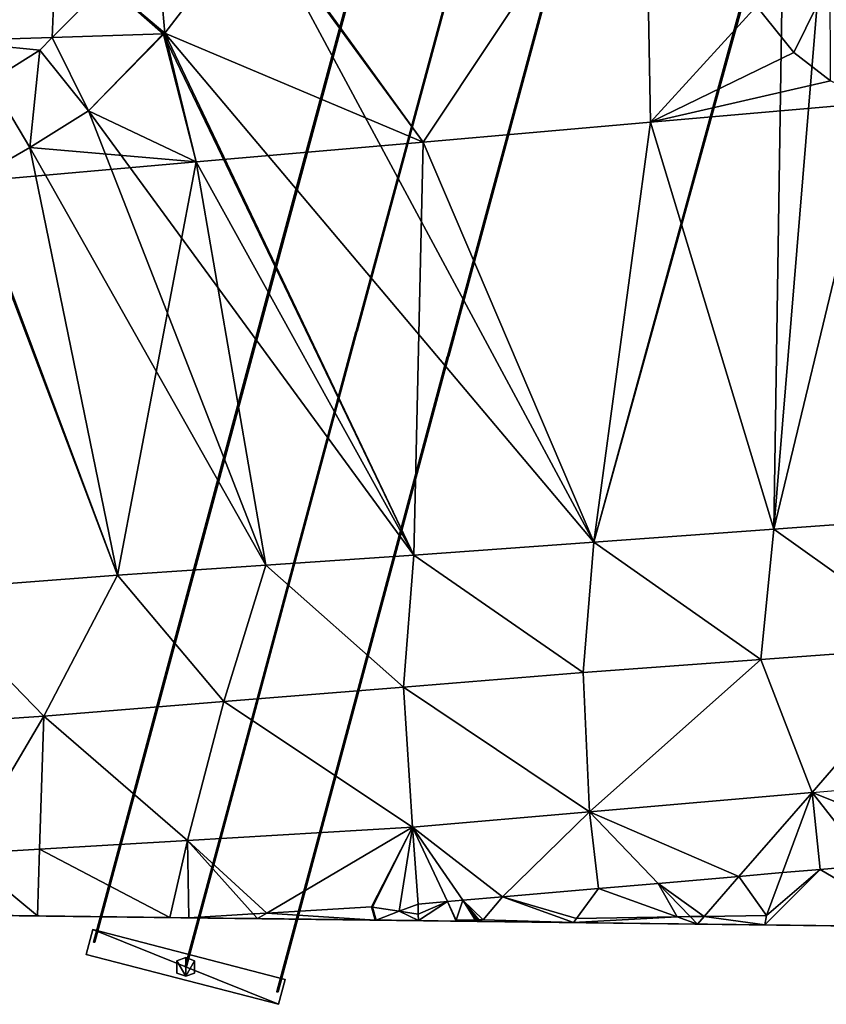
# Model space of a CAD drawing. Header units: inches. Extents: x 92348 to 92626, y 1600224 to 1600387.
# Tile 38 of 117: x 92461 to 92477, y 1600225 to 1600244. Entities that reach past the tile are written whole.
import ezdxf

# ---------------------------------------------------------------- set-up
doc = ezdxf.new("R2010")
doc.units = ezdxf.units.IN
doc.header["$MEASUREMENT"] = 0
for name, color, linetype in [('Objekter_Mast', 10, 'Continuous'), ('Terreng_ortofoto', 10, 'Continuous'), ('Veg', 10, 'Continuous')]:
    doc.layers.add(name, color=color, linetype=linetype)

msp = doc.modelspace()

# ---------------------------------------------------------------- linework, layer by layer
at = {"layer": 'Terreng_ortofoto'}
for points in [[(92465.886, 1600246.563, 107.09), (92472.657, 1600233.96, 106.67), (92476.437, 1600247.776, 106.64)], [(92476.437, 1600247.776, 106.64), (92472.657, 1600233.96, 106.67), (92476.472, 1600247.76, 106.64)], [(92476.472, 1600247.76, 106.64), (92472.657, 1600233.96, 106.67), (92476.266, 1600234.223, 106.45)], [(92476.472, 1600247.76, 106.64), (92476.266, 1600234.223, 106.45), (92477.369, 1600247.602, 106.56)], [(92477.369, 1600247.602, 106.56), (92476.266, 1600234.223, 106.45), (92479.874, 1600234.485, 106.23)], [(92465.886, 1600246.563, 107.09), (92463.851, 1600246.458, 107.278), (92464.052, 1600244.177, 107.28)], [(92465.886, 1600246.563, 107.09), (92464.052, 1600244.177, 107.28), (92472.657, 1600233.96, 106.67)], [(92461.89, 1600246.343, 107.46), (92459.166, 1600246.212, 107.69), (92459.654, 1600244.02, 107.653)], [(92461.89, 1600246.343, 107.46), (92459.654, 1600244.02, 107.653), (92461.797, 1600244.089, 107.47)], [(92461.89, 1600246.343, 107.46), (92461.797, 1600244.089, 107.47), (92462.868, 1600245.18, 107.371)], [(92463.851, 1600246.458, 107.278), (92462.868, 1600245.18, 107.371), (92464.052, 1600244.177, 107.28)], [(92462.868, 1600245.18, 107.371), (92461.797, 1600244.089, 107.47), (92464.02, 1600244.16, 107.28)], [(92464.052, 1600244.177, 107.28), (92462.868, 1600245.18, 107.371), (92464.02, 1600244.16, 107.28)], [(92464.02, 1600244.16, 107.28), (92461.797, 1600244.089, 107.47), (92462.523, 1600242.616, 107.28)], [(92464.02, 1600244.16, 107.28), (92462.523, 1600242.616, 107.28), (92464.026, 1600244.147, 107.28)], [(92464.026, 1600244.147, 107.28), (92462.523, 1600242.616, 107.28), (92469.049, 1600233.698, 106.89)], [(92464.052, 1600244.177, 107.28), (92464.02, 1600244.16, 107.28), (92464.026, 1600244.147, 107.28)], [(92464.052, 1600244.177, 107.28), (92464.026, 1600244.147, 107.28), (92469.049, 1600233.698, 106.89)], [(92464.052, 1600244.177, 107.28), (92469.049, 1600233.698, 106.89), (92472.657, 1600233.96, 106.67)], [(92461.797, 1600244.089, 107.47), (92459.654, 1600244.02, 107.653), (92461.547, 1600243.834, 107.478)], [(92460.552, 1600243.215, 107.535), (92461.547, 1600243.834, 107.478), (92459.654, 1600244.02, 107.653)], [(92461.797, 1600244.089, 107.47), (92461.547, 1600243.834, 107.478), (92462.523, 1600242.616, 107.28)], [(92460.552, 1600243.215, 107.535), (92461.345, 1600241.883, 107.35), (92461.547, 1600243.834, 107.478)], [(92462.523, 1600242.616, 107.28), (92461.547, 1600243.834, 107.478), (92461.345, 1600241.883, 107.35)], [(92460.552, 1600243.215, 107.535), (92460.145, 1600241.201, 107.56), (92461.345, 1600241.883, 107.35)], [(92462.523, 1600242.616, 107.28), (92461.345, 1600241.883, 107.35), (92466.077, 1600233.497, 107.175)], [(92462.523, 1600242.616, 107.28), (92466.077, 1600233.497, 107.175), (92469.049, 1600233.698, 106.89)], [(92461.345, 1600241.883, 107.35), (92460.145, 1600241.201, 107.56), (92463.106, 1600233.297, 107.46)], [(92461.345, 1600241.883, 107.35), (92463.106, 1600233.297, 107.46), (92466.077, 1600233.497, 107.175)], [(92460.108, 1600241.189, 107.56), (92459.172, 1600232.998, 107.765), (92463.106, 1600233.297, 107.46)], [(92460.108, 1600241.189, 107.56), (92463.106, 1600233.297, 107.46), (92460.145, 1600241.201, 107.56)], [(92479.874, 1600234.485, 106.23), (92476.266, 1600234.223, 106.45), (92479.572, 1600231.87, 106.46)], [(92476.266, 1600234.223, 106.45), (92472.657, 1600233.96, 106.67), (92476.009, 1600231.609, 106.705)], [(92476.266, 1600234.223, 106.45), (92476.009, 1600231.609, 106.705), (92479.572, 1600231.87, 106.46)], [(92469.049, 1600233.698, 106.89), (92472.446, 1600231.347, 106.95), (92472.657, 1600233.96, 106.67)], [(92476.009, 1600231.609, 106.705), (92472.657, 1600233.96, 106.67), (92472.446, 1600231.347, 106.95)], [(92469.049, 1600233.698, 106.89), (92466.077, 1600233.497, 107.175), (92468.84, 1600231.055, 107.233)], [(92469.049, 1600233.698, 106.89), (92468.84, 1600231.055, 107.233), (92472.446, 1600231.347, 106.95)], [(92466.077, 1600233.497, 107.175), (92463.106, 1600233.297, 107.46), (92465.234, 1600230.762, 107.517)], [(92468.84, 1600231.055, 107.233), (92466.077, 1600233.497, 107.175), (92465.234, 1600230.762, 107.517)], [(92463.106, 1600233.297, 107.46), (92459.172, 1600232.998, 107.765), (92461.628, 1600230.47, 107.8)], [(92465.234, 1600230.762, 107.517), (92463.106, 1600233.297, 107.46), (92461.628, 1600230.47, 107.8)], [(92461.628, 1600230.47, 107.8), (92459.172, 1600232.998, 107.765), (92458.04, 1600230.23, 108.073)], [(92477.037, 1600228.938, 106.805), (92479.572, 1600231.87, 106.46), (92476.009, 1600231.609, 106.705)], [(92480.229, 1600227.658, 107.257), (92479.572, 1600231.87, 106.46), (92477.037, 1600228.938, 106.805)], [(92476.009, 1600231.609, 106.705), (92472.446, 1600231.347, 106.95), (92472.57, 1600228.552, 107.1)], [(92477.037, 1600228.938, 106.805), (92476.009, 1600231.609, 106.705), (92472.57, 1600228.552, 107.1)], [(92468.84, 1600231.055, 107.233), (92472.57, 1600228.552, 107.1), (92472.446, 1600231.347, 106.95)], [(92468.84, 1600231.055, 107.233), (92465.234, 1600230.762, 107.517), (92469.021, 1600228.245, 107.42)], [(92468.84, 1600231.055, 107.233), (92469.021, 1600228.245, 107.42), (92472.57, 1600228.552, 107.1)], [(92465.234, 1600230.762, 107.517), (92461.628, 1600230.47, 107.8), (92464.507, 1600227.976, 107.71)], [(92469.021, 1600228.245, 107.42), (92465.234, 1600230.762, 107.517), (92464.507, 1600227.976, 107.71)], [(92461.628, 1600230.47, 107.8), (92458.04, 1600230.23, 108.073), (92459.993, 1600227.706, 108)], [(92461.628, 1600230.47, 107.8), (92459.993, 1600227.706, 108), (92461.542, 1600227.799, 107.9)], [(92464.507, 1600227.976, 107.71), (92461.628, 1600230.47, 107.8), (92461.542, 1600227.799, 107.9)], [(92477.037, 1600228.938, 106.805), (92472.57, 1600228.552, 107.1), (92475.569, 1600227.255, 107.548)], [(92477.037, 1600228.938, 106.805), (92475.569, 1600227.255, 107.548), (92476.442, 1600227.331, 107.494)], [(92477.037, 1600228.938, 106.805), (92476.442, 1600227.331, 107.494), (92477.197, 1600227.396, 107.447)], [(92480.229, 1600227.658, 107.257), (92477.037, 1600228.938, 106.805), (92478.177, 1600227.481, 107.385)], [(92477.037, 1600228.938, 106.805), (92477.197, 1600227.396, 107.447), (92478.177, 1600227.481, 107.385)], [(92469.021, 1600228.245, 107.42), (92470.826, 1600226.845, 107.829), (92472.57, 1600228.552, 107.1)], [(92472.57, 1600228.552, 107.1), (92470.826, 1600226.845, 107.829), (92472.753, 1600227.012, 107.724)], [(92472.57, 1600228.552, 107.1), (92472.753, 1600227.012, 107.724), (92473.949, 1600227.115, 107.65)], [(92472.57, 1600228.552, 107.1), (92473.949, 1600227.115, 107.65), (92475.569, 1600227.255, 107.548)], [(92469.021, 1600228.245, 107.42), (92464.507, 1600227.976, 107.71), (92466.098, 1600226.518, 108.174)], [(92469.021, 1600228.245, 107.42), (92466.098, 1600226.518, 108.174), (92468.198, 1600226.643, 108)], [(92469.021, 1600228.245, 107.42), (92468.198, 1600226.643, 108), (92468.218, 1600226.64, 108)], [(92469.021, 1600228.245, 107.42), (92468.218, 1600226.64, 108), (92468.757, 1600226.555, 108)], [(92469.021, 1600228.245, 107.42), (92468.757, 1600226.555, 108), (92469.134, 1600226.699, 107.922)], [(92469.021, 1600228.245, 107.42), (92469.134, 1600226.699, 107.922), (92469.723, 1600226.75, 107.889)], [(92469.021, 1600228.245, 107.42), (92469.723, 1600226.75, 107.889), (92470.031, 1600226.777, 107.873)], [(92469.021, 1600228.245, 107.42), (92470.031, 1600226.777, 107.873), (92470.826, 1600226.845, 107.829)], [(92464.507, 1600227.976, 107.71), (92461.542, 1600227.799, 107.9), (92464.156, 1600226.429, 108.566)], [(92464.507, 1600227.976, 107.71), (92464.156, 1600226.429, 108.566), (92464.533, 1600226.424, 108.303)], [(92466.098, 1600226.518, 108.174), (92464.507, 1600227.976, 107.71), (92465.827, 1600226.502, 108.196)], [(92464.507, 1600227.976, 107.71), (92464.533, 1600226.424, 108.303), (92465.827, 1600226.502, 108.196)], [(92459.993, 1600227.706, 108), (92461.5, 1600226.462, 108.667), (92461.542, 1600227.799, 107.9)], [(92459.993, 1600227.706, 108), (92460.078, 1600226.48, 108.72), (92461.5, 1600226.462, 108.667)], [(92464.156, 1600226.429, 108.566), (92461.542, 1600227.799, 107.9), (92461.5, 1600226.462, 108.667)], [(92476.124, 1600226.47, 108), (92476.442, 1600227.331, 107.494), (92475.569, 1600227.255, 107.548)], [(92479.146, 1600226.243, 108), (92477.197, 1600227.396, 107.447), (92476.087, 1600226.281, 108.116)], [(92477.197, 1600227.396, 107.447), (92476.124, 1600226.47, 108), (92476.087, 1600226.281, 108.116)], [(92477.197, 1600227.396, 107.447), (92476.442, 1600227.331, 107.494), (92476.124, 1600226.47, 108)], [(92479.146, 1600226.243, 108), (92478.177, 1600227.481, 107.385), (92477.197, 1600227.396, 107.447)], [(92473.949, 1600227.115, 107.65), (92472.753, 1600227.012, 107.724), (92474.331, 1600226.443, 108)], [(92474.868, 1600226.451, 108), (92475.569, 1600227.255, 107.548), (92473.949, 1600227.115, 107.65)], [(92474.868, 1600226.451, 108), (92473.949, 1600227.115, 107.65), (92474.591, 1600226.447, 108)], [(92473.949, 1600227.115, 107.65), (92474.331, 1600226.443, 108), (92474.591, 1600226.447, 108)], [(92476.124, 1600226.47, 108), (92475.569, 1600227.255, 107.548), (92474.868, 1600226.451, 108)], [(92422.355, 1600226.947, 111.545), (92495.395, 1600226.041, 107.05), (92470.323, 1600226.352, 108.333)], [(92444.369, 1600226.674, 109.56), (92422.355, 1600226.947, 111.545), (92470.323, 1600226.352, 108.333)], [(92472.753, 1600227.012, 107.724), (92470.826, 1600226.845, 107.829), (92472.313, 1600226.412, 108)], [(92472.753, 1600227.012, 107.724), (92472.313, 1600226.412, 108), (92474.331, 1600226.443, 108)], [(92469.134, 1600226.699, 107.922), (92469.138, 1600226.495, 108), (92469.723, 1600226.75, 107.889)], [(92469.138, 1600226.495, 108), (92469.14, 1600226.367, 108.378), (92469.723, 1600226.75, 107.889)], [(92469.14, 1600226.367, 108.378), (92469.894, 1600226.358, 108.35), (92469.723, 1600226.75, 107.889)], [(92469.898, 1600226.376, 108), (92470.031, 1600226.777, 107.873), (92469.723, 1600226.75, 107.889)], [(92469.898, 1600226.376, 108), (92469.723, 1600226.75, 107.889), (92469.894, 1600226.358, 108.35)], [(92469.898, 1600226.376, 108), (92470.278, 1600226.382, 108), (92470.031, 1600226.777, 107.873)], [(92470.826, 1600226.845, 107.829), (92470.031, 1600226.777, 107.873), (92470.439, 1600226.384, 108)], [(92470.031, 1600226.777, 107.873), (92470.278, 1600226.382, 108), (92470.302, 1600226.382, 108)], [(92470.031, 1600226.777, 107.873), (92470.302, 1600226.382, 108), (92470.354, 1600226.383, 108)], [(92470.031, 1600226.777, 107.873), (92470.354, 1600226.383, 108), (92470.439, 1600226.384, 108)], [(92470.826, 1600226.845, 107.829), (92470.439, 1600226.384, 108), (92472.251, 1600226.329, 108.26)], [(92472.313, 1600226.412, 108), (92470.826, 1600226.845, 107.829), (92472.251, 1600226.329, 108.26)], [(92444.369, 1600226.674, 109.56), (92470.323, 1600226.352, 108.333), (92452.677, 1600226.571, 109)], [(92452.677, 1600226.571, 109), (92470.323, 1600226.352, 108.333), (92459.457, 1600226.487, 108.744)], [(92465.911, 1600226.407, 108.5), (92466.098, 1600226.518, 108.174), (92465.827, 1600226.502, 108.196)], [(92468.275, 1600226.378, 108.404), (92466.098, 1600226.518, 108.174), (92465.911, 1600226.407, 108.5)], [(92468.198, 1600226.643, 108), (92466.098, 1600226.518, 108.174), (92468.275, 1600226.378, 108.404)], [(92468.198, 1600226.643, 108), (92468.275, 1600226.378, 108.404), (92468.218, 1600226.64, 108)], [(92468.218, 1600226.64, 108), (92468.275, 1600226.378, 108.404), (92468.292, 1600226.378, 108.403)], [(92468.218, 1600226.64, 108), (92468.292, 1600226.378, 108.403), (92468.757, 1600226.555, 108)], [(92468.292, 1600226.378, 108.403), (92469.14, 1600226.367, 108.378), (92468.757, 1600226.555, 108)], [(92469.134, 1600226.699, 107.922), (92468.757, 1600226.555, 108), (92469.138, 1600226.495, 108)], [(92469.138, 1600226.495, 108), (92468.757, 1600226.555, 108), (92469.14, 1600226.367, 108.378)], [(92464.533, 1600226.424, 108.303), (92461.5, 1600226.462, 108.667), (92459.457, 1600226.487, 108.744)], [(92464.533, 1600226.424, 108.303), (92459.457, 1600226.487, 108.744), (92470.323, 1600226.352, 108.333)], [(92461.5, 1600226.462, 108.667), (92460.078, 1600226.48, 108.72), (92459.457, 1600226.487, 108.744)], [(92464.533, 1600226.424, 108.303), (92464.156, 1600226.429, 108.566), (92461.5, 1600226.462, 108.667)], [(92465.911, 1600226.407, 108.5), (92465.827, 1600226.502, 108.196), (92464.533, 1600226.424, 108.303)], [(92465.911, 1600226.407, 108.5), (92464.533, 1600226.424, 108.303), (92470.323, 1600226.352, 108.333)], [(92468.275, 1600226.378, 108.404), (92465.911, 1600226.407, 108.5), (92469.14, 1600226.367, 108.378)], [(92465.911, 1600226.407, 108.5), (92470.323, 1600226.352, 108.333), (92469.14, 1600226.367, 108.378)], [(92468.275, 1600226.378, 108.404), (92469.14, 1600226.367, 108.378), (92468.292, 1600226.378, 108.403)], [(92469.14, 1600226.367, 108.378), (92470.323, 1600226.352, 108.333), (92469.894, 1600226.358, 108.35)], [(92469.898, 1600226.376, 108), (92469.894, 1600226.358, 108.35), (92470.278, 1600226.382, 108)], [(92470.323, 1600226.352, 108.333), (92470.278, 1600226.382, 108), (92469.894, 1600226.358, 108.35)], [(92470.323, 1600226.352, 108.333), (92470.302, 1600226.382, 108), (92470.278, 1600226.382, 108)], [(92470.323, 1600226.352, 108.333), (92470.354, 1600226.383, 108), (92470.302, 1600226.382, 108)], [(92470.323, 1600226.352, 108.333), (92472.251, 1600226.329, 108.26), (92470.439, 1600226.384, 108)], [(92470.323, 1600226.352, 108.333), (92470.439, 1600226.384, 108), (92470.354, 1600226.383, 108)], [(92479.146, 1600226.243, 108), (92470.323, 1600226.352, 108.333), (92487.267, 1600226.142, 108.254)], [(92479.146, 1600226.243, 108), (92476.087, 1600226.281, 108.116), (92470.323, 1600226.352, 108.333)], [(92476.087, 1600226.281, 108.116), (92474.734, 1600226.298, 108.167), (92470.323, 1600226.352, 108.333)], [(92474.734, 1600226.298, 108.167), (92472.251, 1600226.329, 108.26), (92470.323, 1600226.352, 108.333)], [(92470.323, 1600226.352, 108.333), (92495.395, 1600226.041, 107.05), (92487.267, 1600226.142, 108.254)], [(92474.734, 1600226.298, 108.167), (92474.331, 1600226.443, 108), (92472.251, 1600226.329, 108.26)], [(92474.331, 1600226.443, 108), (92472.313, 1600226.412, 108), (92472.251, 1600226.329, 108.26)], [(92474.734, 1600226.298, 108.167), (92474.591, 1600226.447, 108), (92474.331, 1600226.443, 108)], [(92474.734, 1600226.298, 108.167), (92474.868, 1600226.451, 108), (92474.591, 1600226.447, 108)], [(92476.087, 1600226.281, 108.116), (92474.868, 1600226.451, 108), (92474.734, 1600226.298, 108.167)], [(92476.124, 1600226.47, 108), (92474.868, 1600226.451, 108), (92476.087, 1600226.281, 108.116)]]:
    msp.add_3dface(points, dxfattribs=at)
at = {"layer": 'Veg', "color": 7}
for points in [[(92465.905, 1600246.598, 107.09), (92469.237, 1600241.988, 107), (92473.682, 1600248.679, 106.73)], [(92473.682, 1600248.679, 106.73), (92469.237, 1600241.988, 107), (92473.792, 1600242.387, 106.72)], [(92473.682, 1600248.679, 106.73), (92473.792, 1600242.387, 106.72), (92475.921, 1600244.714, 106.51)], [(92465.886, 1600246.563, 107.09), (92464.052, 1600244.177, 107.28), (92469.237, 1600241.988, 107)], [(92465.905, 1600246.598, 107.09), (92465.886, 1600246.563, 107.09), (92469.237, 1600241.988, 107)], [(92475.921, 1600244.714, 106.51), (92476.669, 1600243.786, 106.47), (92477.399, 1600245.274, 106.54)], [(92477.399, 1600245.274, 106.54), (92476.669, 1600243.786, 106.47), (92477.407, 1600243.218, 106.44)], [(92475.921, 1600244.714, 106.51), (92473.792, 1600242.387, 106.72), (92476.669, 1600243.786, 106.47)], [(92464.026, 1600244.147, 107.28), (92462.523, 1600242.616, 107.28), (92464.683, 1600241.59, 107.28)], [(92464.052, 1600244.177, 107.28), (92464.026, 1600244.147, 107.28), (92464.683, 1600241.59, 107.28)], [(92464.052, 1600244.177, 107.28), (92464.683, 1600241.59, 107.28), (92469.237, 1600241.988, 107)], [(92476.669, 1600243.786, 106.47), (92473.792, 1600242.387, 106.72), (92477.407, 1600243.218, 106.44)], [(92477.407, 1600243.218, 106.44), (92473.792, 1600242.387, 106.72), (92478.327, 1600242.784, 106.44)], [(92473.792, 1600242.387, 106.72), (92476.266, 1600234.223, 106.45), (92478.327, 1600242.784, 106.44)], [(92478.327, 1600242.784, 106.44), (92476.266, 1600234.223, 106.45), (92479.874, 1600234.485, 106.23)], [(92462.523, 1600242.616, 107.28), (92461.345, 1600241.883, 107.35), (92464.683, 1600241.59, 107.28)], [(92469.237, 1600241.988, 107), (92472.657, 1600233.96, 106.67), (92473.792, 1600242.387, 106.72)], [(92473.792, 1600242.387, 106.72), (92472.657, 1600233.96, 106.67), (92476.266, 1600234.223, 106.45)], [(92464.683, 1600241.59, 107.28), (92469.049, 1600233.698, 106.89), (92469.237, 1600241.988, 107)], [(92469.237, 1600241.988, 107), (92469.049, 1600233.698, 106.89), (92472.657, 1600233.96, 106.67)], [(92460.145, 1600241.201, 107.56), (92460.148, 1600241.193, 107.56), (92461.345, 1600241.883, 107.35)], [(92461.345, 1600241.883, 107.35), (92460.148, 1600241.193, 107.56), (92464.683, 1600241.59, 107.28)], [(92460.148, 1600241.193, 107.56), (92463.106, 1600233.297, 107.46), (92464.683, 1600241.59, 107.28)], [(92464.683, 1600241.59, 107.28), (92463.106, 1600233.297, 107.46), (92466.077, 1600233.497, 107.175)], [(92464.683, 1600241.59, 107.28), (92466.077, 1600233.497, 107.175), (92469.049, 1600233.698, 106.89)], [(92460.148, 1600241.193, 107.56), (92459.172, 1600232.998, 107.765), (92463.106, 1600233.297, 107.46)], [(92476.009, 1600231.609, 106.705), (92477.037, 1600228.938, 106.805), (92479.572, 1600231.87, 106.46)], [(92479.572, 1600231.87, 106.46), (92477.037, 1600228.938, 106.805), (92481.504, 1600229.324, 106.51)], [(92472.446, 1600231.347, 106.95), (92472.57, 1600228.552, 107.1), (92476.009, 1600231.609, 106.705)], [(92476.009, 1600231.609, 106.705), (92472.57, 1600228.552, 107.1), (92477.037, 1600228.938, 106.805)], [(92472.446, 1600231.347, 106.95), (92468.84, 1600231.055, 107.233), (92472.57, 1600228.552, 107.1)], [(92468.84, 1600231.055, 107.233), (92465.234, 1600230.762, 107.517), (92469.021, 1600228.245, 107.42)], [(92468.84, 1600231.055, 107.233), (92469.021, 1600228.245, 107.42), (92472.57, 1600228.552, 107.1)], [(92461.628, 1600230.47, 107.8), (92464.507, 1600227.976, 107.71), (92465.234, 1600230.762, 107.517)], [(92465.234, 1600230.762, 107.517), (92464.507, 1600227.976, 107.71), (92469.021, 1600228.245, 107.42)], [(92458.04, 1600230.23, 108.073), (92459.993, 1600227.706, 108), (92461.628, 1600230.47, 107.8)], [(92459.993, 1600227.706, 108), (92461.542, 1600227.799, 107.9), (92461.628, 1600230.47, 107.8)], [(92461.628, 1600230.47, 107.8), (92461.542, 1600227.799, 107.9), (92464.507, 1600227.976, 107.71)]]:
    msp.add_3dface(points, dxfattribs=at)

# ---------------------------------------------------------------- meshes
at = {"layer": 'Objekter_Mast', "color": 24, "true_color": 0xaa170d}
mesh = msp.add_polyface(dxfattribs=at)
corners = [(92506.176, 1600382.375, 121.832), (92506.309, 1600382.438, 142.494), (92506.176, 1600382.375, 142.494), (92506.309, 1600382.438, 121.832), (92506.176, 1600382.25, 121.832), (92506.176, 1600382.25, 142.494), (92506.309, 1600382.188, 121.832), (92506.309, 1600382.188, 142.494), (92506.441, 1600382.25, 121.832), (92506.441, 1600382.25, 142.494), (92506.441, 1600382.375, 121.832), (92506.441, 1600382.375, 142.494), (92504.32, 1600382.625, 142.664), (92504.426, 1600383, 142.323), (92504.32, 1600382.625, 142.323), (92504.426, 1600383, 142.664), (92508.293, 1600382, 142.664), (92508.188, 1600381.625, 142.323), (92508.293, 1600382, 142.323), (92508.188, 1600381.625, 142.664), (92488.328, 1600314.625, 110.456), (92488.465, 1600314.75, 131.7), (92488.328, 1600314.625, 131.7), (92488.465, 1600314.75, 110.456), (92488.328, 1600314.5, 110.456), (92488.328, 1600314.5, 131.7), (92488.465, 1600314.375, 110.456), (92488.465, 1600314.375, 131.7), (92488.602, 1600314.5, 110.456), (92488.602, 1600314.5, 131.7), (92488.602, 1600314.625, 110.456), (92488.602, 1600314.625, 131.7), (92486.477, 1600314.875, 131.875), (92486.582, 1600315.25, 131.525), (92486.477, 1600314.875, 131.525), (92486.582, 1600315.25, 131.875), (92490.449, 1600314.25, 131.875), (92490.344, 1600313.875, 131.525), (92490.449, 1600314.25, 131.525), (92490.344, 1600313.875, 131.875), (92464.293, 1600225.562, 108.665), (92464.473, 1600225.625, 136.446), (92464.293, 1600225.562, 136.446), (92464.473, 1600225.625, 108.665), (92464.293, 1600225.312, 108.665), (92464.293, 1600225.312, 136.446), (92464.473, 1600225.25, 108.665), (92464.473, 1600225.25, 136.446), (92464.652, 1600225.312, 108.665), (92464.652, 1600225.312, 136.446), (92464.652, 1600225.562, 108.665), (92464.652, 1600225.562, 136.446), (92462.473, 1600225.688, 136.675), (92462.609, 1600226.188, 136.217), (92462.473, 1600225.688, 136.217), (92462.609, 1600226.188, 136.675), (92466.469, 1600225.188, 136.675), (92466.332, 1600224.688, 136.217), (92466.469, 1600225.188, 136.217), (92466.332, 1600224.688, 136.675)]
mesh.append_faces([[corners[k] for k in face] for face in [(58, 53, 57), (53, 54, 57), (59, 52, 54), (59, 54, 57), (55, 56, 58), (55, 58, 53), (56, 59, 57), (56, 57, 58), (52, 55, 53), (52, 53, 54), (46, 43, 40), (46, 40, 44), (50, 43, 46), (48, 50, 46), (43, 50, 51), (43, 51, 41), (50, 48, 49), (50, 49, 51), (48, 46, 47), (48, 47, 49), (46, 44, 45), (46, 45, 47), (44, 40, 42), (44, 42, 45), (40, 43, 41), (40, 41, 42), (43, 50, 51), (43, 51, 41), (50, 48, 49), (50, 49, 51), (48, 46, 47), (48, 47, 49), (46, 44, 45), (46, 45, 47), (44, 40, 42), (44, 42, 45), (40, 43, 41), (40, 41, 42), (36, 35, 39), (35, 32, 39), (38, 33, 37), (33, 34, 37), (39, 32, 34), (39, 34, 37), (35, 36, 38), (35, 38, 33), (36, 39, 37), (36, 37, 38), (32, 35, 33), (32, 33, 34), (24, 28, 20), (30, 23, 20), (26, 28, 24), (28, 30, 20), (23, 30, 31), (23, 31, 21), (30, 28, 29), (30, 29, 31), (28, 26, 27), (28, 27, 29), (26, 24, 25), (26, 25, 27), (24, 20, 22), (24, 22, 25), (20, 23, 21), (20, 21, 22), (23, 30, 31), (23, 31, 21), (30, 28, 29), (30, 29, 31), (28, 26, 27), (28, 27, 29), (26, 24, 25), (26, 25, 27), (24, 20, 22), (24, 22, 25), (20, 23, 21), (20, 21, 22), (16, 15, 19), (15, 12, 19), (18, 13, 17), (13, 14, 17), (19, 12, 14), (19, 14, 17), (15, 16, 18), (15, 18, 13), (16, 19, 17), (16, 17, 18), (12, 15, 13), (12, 13, 14), (3, 10, 11), (3, 11, 1), (10, 8, 9), (10, 9, 11), (8, 6, 7), (8, 7, 9), (6, 4, 5), (6, 5, 7), (4, 0, 2), (4, 2, 5), (0, 3, 1), (0, 1, 2), (3, 10, 11), (3, 11, 1), (10, 8, 9), (10, 9, 11), (8, 6, 7), (8, 7, 9), (6, 4, 5), (6, 5, 7), (4, 0, 2), (4, 2, 5), (0, 3, 1), (0, 1, 2)]], dxfattribs={"color": 34})
mesh = msp.add_polyface(dxfattribs=at)
corners = [(92506.176, 1600382.375, 121.832), (92506.309, 1600382.438, 142.494), (92506.176, 1600382.375, 142.494), (92506.309, 1600382.438, 121.832), (92506.176, 1600382.25, 121.832), (92506.176, 1600382.25, 142.494), (92506.309, 1600382.188, 121.832), (92506.309, 1600382.188, 142.494), (92506.441, 1600382.25, 121.832), (92506.441, 1600382.25, 142.494), (92506.441, 1600382.375, 121.832), (92506.441, 1600382.375, 142.494), (92504.32, 1600382.625, 142.664), (92504.426, 1600383, 142.323), (92504.32, 1600382.625, 142.323), (92504.426, 1600383, 142.664), (92508.293, 1600382, 142.664), (92508.188, 1600381.625, 142.323), (92508.293, 1600382, 142.323), (92508.188, 1600381.625, 142.664), (92488.328, 1600314.625, 110.456), (92488.465, 1600314.75, 131.7), (92488.328, 1600314.625, 131.7), (92488.465, 1600314.75, 110.456), (92488.328, 1600314.5, 110.456), (92488.328, 1600314.5, 131.7), (92488.465, 1600314.375, 110.456), (92488.465, 1600314.375, 131.7), (92488.602, 1600314.5, 110.456), (92488.602, 1600314.5, 131.7), (92488.602, 1600314.625, 110.456), (92488.602, 1600314.625, 131.7), (92486.477, 1600314.875, 131.875), (92486.582, 1600315.25, 131.525), (92486.477, 1600314.875, 131.525), (92486.582, 1600315.25, 131.875), (92490.449, 1600314.25, 131.875), (92490.344, 1600313.875, 131.525), (92490.449, 1600314.25, 131.525), (92490.344, 1600313.875, 131.875), (92464.293, 1600225.562, 108.665), (92464.473, 1600225.625, 136.446), (92464.293, 1600225.562, 136.446), (92464.473, 1600225.625, 108.665), (92464.293, 1600225.312, 108.665), (92464.293, 1600225.312, 136.446), (92464.473, 1600225.25, 108.665), (92464.473, 1600225.25, 136.446), (92464.652, 1600225.312, 108.665), (92464.652, 1600225.312, 136.446), (92464.652, 1600225.562, 108.665), (92464.652, 1600225.562, 136.446), (92462.473, 1600225.688, 136.675), (92462.609, 1600226.188, 136.217), (92462.473, 1600225.688, 136.217), (92462.609, 1600226.188, 136.675), (92466.469, 1600225.188, 136.675), (92466.332, 1600224.688, 136.217), (92466.469, 1600225.188, 136.217), (92466.332, 1600224.688, 136.675)]
mesh.append_faces([[corners[k] for k in face] for face in [(58, 53, 57), (53, 54, 57), (59, 52, 54), (59, 54, 57), (55, 56, 58), (55, 58, 53), (56, 59, 57), (56, 57, 58), (52, 55, 53), (52, 53, 54), (46, 43, 40), (46, 40, 44), (50, 43, 46), (48, 50, 46), (43, 50, 51), (43, 51, 41), (50, 48, 49), (50, 49, 51), (48, 46, 47), (48, 47, 49), (46, 44, 45), (46, 45, 47), (44, 40, 42), (44, 42, 45), (40, 43, 41), (40, 41, 42), (43, 50, 51), (43, 51, 41), (50, 48, 49), (50, 49, 51), (48, 46, 47), (48, 47, 49), (46, 44, 45), (46, 45, 47), (44, 40, 42), (44, 42, 45), (40, 43, 41), (40, 41, 42), (36, 35, 39), (35, 32, 39), (38, 33, 37), (33, 34, 37), (39, 32, 34), (39, 34, 37), (35, 36, 38), (35, 38, 33), (36, 39, 37), (36, 37, 38), (32, 35, 33), (32, 33, 34), (24, 28, 20), (30, 23, 20), (26, 28, 24), (28, 30, 20), (23, 30, 31), (23, 31, 21), (30, 28, 29), (30, 29, 31), (28, 26, 27), (28, 27, 29), (26, 24, 25), (26, 25, 27), (24, 20, 22), (24, 22, 25), (20, 23, 21), (20, 21, 22), (23, 30, 31), (23, 31, 21), (30, 28, 29), (30, 29, 31), (28, 26, 27), (28, 27, 29), (26, 24, 25), (26, 25, 27), (24, 20, 22), (24, 22, 25), (20, 23, 21), (20, 21, 22), (16, 15, 19), (15, 12, 19), (18, 13, 17), (13, 14, 17), (19, 12, 14), (19, 14, 17), (15, 16, 18), (15, 18, 13), (16, 19, 17), (16, 17, 18), (12, 15, 13), (12, 13, 14), (3, 10, 11), (3, 11, 1), (10, 8, 9), (10, 9, 11), (8, 6, 7), (8, 7, 9), (6, 4, 5), (6, 5, 7), (4, 0, 2), (4, 2, 5), (0, 3, 1), (0, 1, 2), (3, 10, 11), (3, 11, 1), (10, 8, 9), (10, 9, 11), (8, 6, 7), (8, 7, 9), (6, 4, 5), (6, 5, 7), (4, 0, 2), (4, 2, 5), (0, 3, 1), (0, 1, 2)]])
mesh = msp.add_polyface(dxfattribs=at)
corners = [(92471.32, 1600250.875, 133.215), (92471.336, 1600250.875, 133.215), (92474.746, 1600263.625, 132.161), (92471.344, 1600250.875, 133.2), (92474.762, 1600263.625, 132.131), (92471.336, 1600250.875, 133.185), (92473.172, 1600250.375, 133.215), (92473.18, 1600250.375, 133.2), (92476.598, 1600263.125, 132.161), (92476.598, 1600263.125, 132.131), (92473.172, 1600250.375, 133.185), (92476.582, 1600263.125, 132.131), (92473.156, 1600250.375, 133.185), (92476.574, 1600263.125, 132.146), (92473.148, 1600250.375, 133.2), (92473.156, 1600250.375, 133.215), (92476.582, 1600263.125, 132.161), (92469.484, 1600251.375, 133.215), (92469.5, 1600251.375, 133.215), (92472.91, 1600264.125, 132.161), (92469.508, 1600251.375, 133.2), (92472.926, 1600264.125, 132.161), (92472.926, 1600264.125, 132.131), (92469.5, 1600251.375, 133.185), (92472.91, 1600264.125, 132.131), (92469.484, 1600251.375, 133.185), (92472.902, 1600264.125, 132.146), (92469.477, 1600251.375, 133.2), (92474.762, 1600263.625, 132.161), (92474.746, 1600263.625, 132.131), (92471.32, 1600250.875, 133.185), (92474.738, 1600263.625, 132.146), (92471.312, 1600250.875, 133.2), (92469.484, 1600251.375, 133.216), (92466.055, 1600238.688, 134.648), (92466.07, 1600238.688, 134.648), (92469.5, 1600251.375, 133.216)]
mesh.append_faces([[corners[k] for k in face] for face in [(0, 1, 2), (3, 4, 5), (6, 7, 8), (7, 9, 10), (10, 11, 12), (12, 13, 14), (14, 15, 13), (15, 6, 16), (17, 18, 19), (18, 20, 21), (20, 22, 23), (23, 24, 25), (25, 26, 27), (27, 17, 26), (17, 18, 19), (7, 9, 10), (1, 3, 28), (3, 4, 5), (5, 29, 30), (30, 31, 32), (32, 0, 31), (0, 1, 2), (6, 7, 8), (10, 11, 12), (12, 13, 14), (14, 15, 13), (15, 6, 16), (27, 33, 34), (35, 36, 33), (18, 20, 21), (1, 3, 28), (5, 29, 30), (30, 31, 32), (32, 0, 31)]], dxfattribs={"color": 34})
mesh = msp.add_polyface(dxfattribs=at)
corners = [(92471.32, 1600250.875, 133.215), (92471.336, 1600250.875, 133.215), (92474.746, 1600263.625, 132.161), (92471.344, 1600250.875, 133.2), (92474.762, 1600263.625, 132.131), (92471.336, 1600250.875, 133.185), (92473.172, 1600250.375, 133.215), (92473.18, 1600250.375, 133.2), (92476.598, 1600263.125, 132.161), (92476.598, 1600263.125, 132.131), (92473.172, 1600250.375, 133.185), (92476.582, 1600263.125, 132.131), (92473.156, 1600250.375, 133.185), (92476.574, 1600263.125, 132.146), (92473.148, 1600250.375, 133.2), (92473.156, 1600250.375, 133.215), (92476.582, 1600263.125, 132.161), (92469.484, 1600251.375, 133.215), (92469.5, 1600251.375, 133.215), (92472.91, 1600264.125, 132.161), (92469.508, 1600251.375, 133.2), (92472.926, 1600264.125, 132.161), (92472.926, 1600264.125, 132.131), (92469.5, 1600251.375, 133.185), (92472.91, 1600264.125, 132.131), (92469.484, 1600251.375, 133.185), (92472.902, 1600264.125, 132.146), (92469.477, 1600251.375, 133.2), (92474.762, 1600263.625, 132.161), (92474.746, 1600263.625, 132.131), (92471.32, 1600250.875, 133.185), (92474.738, 1600263.625, 132.146), (92471.312, 1600250.875, 133.2), (92469.484, 1600251.375, 133.216), (92466.055, 1600238.688, 134.648), (92466.07, 1600238.688, 134.648), (92469.5, 1600251.375, 133.216)]
mesh.append_faces([[corners[k] for k in face] for face in [(0, 1, 2), (3, 4, 5), (6, 7, 8), (7, 9, 10), (10, 11, 12), (12, 13, 14), (14, 15, 13), (15, 6, 16), (17, 18, 19), (18, 20, 21), (20, 22, 23), (23, 24, 25), (25, 26, 27), (27, 17, 26), (17, 18, 19), (7, 9, 10), (1, 3, 28), (3, 4, 5), (5, 29, 30), (30, 31, 32), (32, 0, 31), (0, 1, 2), (6, 7, 8), (10, 11, 12), (12, 13, 14), (14, 15, 13), (15, 6, 16), (27, 33, 34), (35, 36, 33), (18, 20, 21), (1, 3, 28), (5, 29, 30), (30, 31, 32), (32, 0, 31)]])
mesh = msp.add_polyface(dxfattribs=at)
corners = [(92469.742, 1600237.688, 134.618), (92473.156, 1600250.375, 133.185), (92469.727, 1600237.688, 134.618), (92473.148, 1600250.375, 133.2), (92469.719, 1600237.688, 134.633), (92469.727, 1600237.688, 134.648), (92469.742, 1600237.688, 134.648), (92473.156, 1600250.375, 133.216), (92466.055, 1600238.688, 134.618), (92469.477, 1600251.375, 133.2), (92466.047, 1600238.688, 134.633), (92466.07, 1600238.688, 134.648), (92466.078, 1600238.688, 134.633), (92469.5, 1600251.375, 133.216), (92469.5, 1600251.375, 133.185), (92466.07, 1600238.688, 134.618), (92469.484, 1600251.375, 133.185), (92466.055, 1600238.688, 134.648), (92469.484, 1600251.375, 133.216), (92467.906, 1600238.188, 134.648), (92467.914, 1600238.188, 134.633), (92471.336, 1600250.875, 133.216), (92471.336, 1600250.875, 133.185), (92467.906, 1600238.188, 134.618), (92471.32, 1600250.875, 133.185), (92467.891, 1600238.188, 134.618), (92471.312, 1600250.875, 133.2), (92467.883, 1600238.188, 134.633), (92467.891, 1600238.188, 134.648), (92471.32, 1600250.875, 133.216), (92469.75, 1600237.688, 134.633), (92473.172, 1600250.375, 133.216), (92473.172, 1600250.375, 133.185)]
mesh.append_faces([[corners[k] for k in face] for face in [(0, 1, 2), (2, 3, 4), (4, 5, 3), (5, 6, 7), (8, 9, 10), (11, 12, 13), (12, 14, 15), (15, 16, 8), (8, 9, 10), (10, 9, 17), (17, 11, 18), (2, 3, 4), (19, 20, 21), (20, 22, 23), (23, 24, 25), (25, 26, 27), (27, 28, 26), (28, 19, 29), (6, 30, 31), (30, 32, 0), (0, 1, 2), (4, 5, 3), (5, 6, 7), (11, 12, 13), (12, 14, 15), (15, 16, 8), (10, 9, 17), (17, 11, 18), (19, 20, 21), (20, 22, 23), (23, 24, 25), (25, 26, 27), (27, 28, 26), (28, 19, 29)]], dxfattribs={"color": 34})
mesh = msp.add_polyface(dxfattribs=at)
corners = [(92469.742, 1600237.688, 134.618), (92473.156, 1600250.375, 133.185), (92469.727, 1600237.688, 134.618), (92473.148, 1600250.375, 133.2), (92469.719, 1600237.688, 134.633), (92469.727, 1600237.688, 134.648), (92469.742, 1600237.688, 134.648), (92473.156, 1600250.375, 133.216), (92466.055, 1600238.688, 134.618), (92469.477, 1600251.375, 133.2), (92466.047, 1600238.688, 134.633), (92466.07, 1600238.688, 134.648), (92466.078, 1600238.688, 134.633), (92469.5, 1600251.375, 133.216), (92469.5, 1600251.375, 133.185), (92466.07, 1600238.688, 134.618), (92469.484, 1600251.375, 133.185), (92466.055, 1600238.688, 134.648), (92469.484, 1600251.375, 133.216), (92467.906, 1600238.188, 134.648), (92467.914, 1600238.188, 134.633), (92471.336, 1600250.875, 133.216), (92471.336, 1600250.875, 133.185), (92467.906, 1600238.188, 134.618), (92471.32, 1600250.875, 133.185), (92467.891, 1600238.188, 134.618), (92471.312, 1600250.875, 133.2), (92467.883, 1600238.188, 134.633), (92467.891, 1600238.188, 134.648), (92471.32, 1600250.875, 133.216), (92469.75, 1600237.688, 134.633), (92473.172, 1600250.375, 133.216), (92473.172, 1600250.375, 133.185)]
mesh.append_faces([[corners[k] for k in face] for face in [(0, 1, 2), (2, 3, 4), (4, 5, 3), (5, 6, 7), (8, 9, 10), (11, 12, 13), (12, 14, 15), (15, 16, 8), (8, 9, 10), (10, 9, 17), (17, 11, 18), (2, 3, 4), (19, 20, 21), (20, 22, 23), (23, 24, 25), (25, 26, 27), (27, 28, 26), (28, 19, 29), (6, 30, 31), (30, 32, 0), (0, 1, 2), (4, 5, 3), (5, 6, 7), (11, 12, 13), (12, 14, 15), (15, 16, 8), (10, 9, 17), (17, 11, 18), (19, 20, 21), (20, 22, 23), (23, 24, 25), (25, 26, 27), (27, 28, 26), (28, 19, 29)]])
mesh = msp.add_polyface(dxfattribs=at)
corners = [(92469.75, 1600237.688, 134.633), (92473.18, 1600250.375, 133.2), (92473.172, 1600250.375, 133.216), (92473.172, 1600250.375, 133.185), (92469.742, 1600237.688, 134.618), (92473.156, 1600250.375, 133.185), (92469.727, 1600237.688, 134.618), (92473.148, 1600250.375, 133.2), (92469.727, 1600237.688, 134.648), (92473.156, 1600250.375, 133.216), (92469.742, 1600237.688, 134.648), (92466.055, 1600238.688, 134.618), (92469.484, 1600251.375, 133.185), (92469.477, 1600251.375, 133.2), (92466.078, 1600238.688, 134.633), (92469.508, 1600251.375, 133.2), (92469.5, 1600251.375, 133.216), (92469.5, 1600251.375, 133.185), (92466.07, 1600238.688, 134.618), (92469.484, 1600251.375, 133.216), (92466.055, 1600238.688, 134.648), (92466.07, 1600238.688, 134.648), (92467.914, 1600238.188, 134.633), (92471.344, 1600250.875, 133.2), (92471.336, 1600250.875, 133.216), (92471.336, 1600250.875, 133.185), (92467.906, 1600238.188, 134.618), (92471.32, 1600250.875, 133.185), (92467.891, 1600238.188, 134.618), (92471.312, 1600250.875, 133.2), (92467.891, 1600238.188, 134.648), (92471.32, 1600250.875, 133.216), (92467.906, 1600238.188, 134.648)]
mesh.append_faces([[corners[k] for k in face] for face in [(0, 1, 2), (0, 1, 3), (4, 3, 5), (6, 5, 7), (8, 9, 7), (10, 2, 9), (11, 12, 13), (14, 15, 16), (14, 15, 17), (18, 17, 12), (11, 12, 13), (13, 19, 20), (21, 16, 19), (6, 5, 7), (22, 23, 24), (22, 23, 25), (26, 25, 27), (28, 27, 29), (30, 31, 29), (32, 24, 31), (0, 1, 2), (0, 1, 3), (4, 3, 5), (8, 9, 7), (10, 2, 9), (14, 15, 16), (14, 15, 17), (18, 17, 12), (22, 23, 24), (22, 23, 25), (26, 25, 27), (28, 27, 29), (30, 31, 29), (32, 24, 31)]], dxfattribs={"color": 34})
mesh = msp.add_polyface(dxfattribs=at)
corners = [(92469.75, 1600237.688, 134.633), (92473.18, 1600250.375, 133.2), (92473.172, 1600250.375, 133.216), (92473.172, 1600250.375, 133.185), (92469.742, 1600237.688, 134.618), (92473.156, 1600250.375, 133.185), (92469.727, 1600237.688, 134.618), (92473.148, 1600250.375, 133.2), (92469.727, 1600237.688, 134.648), (92473.156, 1600250.375, 133.216), (92469.742, 1600237.688, 134.648), (92466.055, 1600238.688, 134.618), (92469.484, 1600251.375, 133.185), (92469.477, 1600251.375, 133.2), (92466.078, 1600238.688, 134.633), (92469.508, 1600251.375, 133.2), (92469.5, 1600251.375, 133.216), (92469.5, 1600251.375, 133.185), (92466.07, 1600238.688, 134.618), (92469.484, 1600251.375, 133.216), (92466.055, 1600238.688, 134.648), (92466.07, 1600238.688, 134.648), (92467.914, 1600238.188, 134.633), (92471.344, 1600250.875, 133.2), (92471.336, 1600250.875, 133.216), (92471.336, 1600250.875, 133.185), (92467.906, 1600238.188, 134.618), (92471.32, 1600250.875, 133.185), (92467.891, 1600238.188, 134.618), (92471.312, 1600250.875, 133.2), (92467.891, 1600238.188, 134.648), (92471.32, 1600250.875, 133.216), (92467.906, 1600238.188, 134.648)]
mesh.append_faces([[corners[k] for k in face] for face in [(0, 1, 2), (0, 1, 3), (4, 3, 5), (6, 5, 7), (8, 9, 7), (10, 2, 9), (11, 12, 13), (14, 15, 16), (14, 15, 17), (18, 17, 12), (11, 12, 13), (13, 19, 20), (21, 16, 19), (6, 5, 7), (22, 23, 24), (22, 23, 25), (26, 25, 27), (28, 27, 29), (30, 31, 29), (32, 24, 31), (0, 1, 2), (0, 1, 3), (4, 3, 5), (8, 9, 7), (10, 2, 9), (14, 15, 16), (14, 15, 17), (18, 17, 12), (22, 23, 24), (22, 23, 25), (26, 25, 27), (28, 27, 29), (30, 31, 29), (32, 24, 31)]])
mesh = msp.add_polyface(dxfattribs=at)
corners = [(92466.324, 1600224.938, 136.446), (92469.75, 1600237.688, 134.633), (92469.742, 1600237.688, 134.648), (92469.742, 1600237.688, 134.618), (92466.301, 1600224.938, 136.431), (92469.727, 1600237.688, 134.618), (92469.719, 1600237.688, 134.633), (92466.301, 1600224.938, 136.461), (92469.727, 1600237.688, 134.648), (92473.172, 1600250.375, 133.216), (92473.172, 1600250.375, 133.185), (92464.48, 1600225.438, 136.461), (92467.906, 1600238.188, 134.648), (92467.891, 1600238.188, 134.648), (92464.488, 1600225.438, 136.446), (92467.914, 1600238.188, 134.633), (92467.906, 1600238.188, 134.618), (92462.645, 1600225.938, 136.461), (92466.07, 1600238.688, 134.648), (92466.055, 1600238.688, 134.648), (92462.645, 1600225.938, 136.431), (92466.07, 1600238.688, 134.618), (92466.078, 1600238.688, 134.633), (92462.652, 1600225.938, 136.446), (92466.055, 1600238.688, 134.618), (92462.629, 1600225.938, 136.431), (92466.047, 1600238.688, 134.633), (92462.629, 1600225.938, 136.461), (92464.48, 1600225.438, 136.431), (92467.891, 1600238.188, 134.618), (92464.465, 1600225.438, 136.431), (92467.883, 1600238.188, 134.633), (92464.465, 1600225.438, 136.461)]
mesh.append_faces([[corners[k] for k in face] for face in [(0, 1, 2), (0, 1, 3), (4, 5, 6), (7, 8, 6), (2, 1, 9), (1, 10, 3), (11, 12, 13), (14, 15, 16), (17, 18, 19), (20, 21, 22), (23, 22, 18), (20, 21, 22), (20, 21, 24), (25, 26, 24), (27, 19, 26), (17, 18, 19), (14, 15, 12), (14, 15, 16), (28, 16, 29), (30, 29, 31), (32, 13, 31), (11, 12, 13), (0, 1, 2), (0, 1, 3), (4, 5, 6), (7, 8, 6), (23, 22, 18), (20, 21, 24), (25, 26, 24), (27, 19, 26), (14, 15, 12), (28, 16, 29), (30, 29, 31), (32, 13, 31)]], dxfattribs={"color": 34})
mesh = msp.add_polyface(dxfattribs=at)
corners = [(92466.324, 1600224.938, 136.446), (92469.75, 1600237.688, 134.633), (92469.742, 1600237.688, 134.648), (92469.742, 1600237.688, 134.618), (92466.301, 1600224.938, 136.431), (92469.727, 1600237.688, 134.618), (92469.719, 1600237.688, 134.633), (92466.301, 1600224.938, 136.461), (92469.727, 1600237.688, 134.648), (92473.172, 1600250.375, 133.216), (92473.172, 1600250.375, 133.185), (92464.48, 1600225.438, 136.461), (92467.906, 1600238.188, 134.648), (92467.891, 1600238.188, 134.648), (92464.488, 1600225.438, 136.446), (92467.914, 1600238.188, 134.633), (92467.906, 1600238.188, 134.618), (92462.645, 1600225.938, 136.461), (92466.07, 1600238.688, 134.648), (92466.055, 1600238.688, 134.648), (92462.645, 1600225.938, 136.431), (92466.07, 1600238.688, 134.618), (92466.078, 1600238.688, 134.633), (92462.652, 1600225.938, 136.446), (92466.055, 1600238.688, 134.618), (92462.629, 1600225.938, 136.431), (92466.047, 1600238.688, 134.633), (92462.629, 1600225.938, 136.461), (92464.48, 1600225.438, 136.431), (92467.891, 1600238.188, 134.618), (92464.465, 1600225.438, 136.431), (92467.883, 1600238.188, 134.633), (92464.465, 1600225.438, 136.461)]
mesh.append_faces([[corners[k] for k in face] for face in [(0, 1, 2), (0, 1, 3), (4, 5, 6), (7, 8, 6), (2, 1, 9), (1, 10, 3), (11, 12, 13), (14, 15, 16), (17, 18, 19), (20, 21, 22), (23, 22, 18), (20, 21, 22), (20, 21, 24), (25, 26, 24), (27, 19, 26), (17, 18, 19), (14, 15, 12), (14, 15, 16), (28, 16, 29), (30, 29, 31), (32, 13, 31), (11, 12, 13), (0, 1, 2), (0, 1, 3), (4, 5, 6), (7, 8, 6), (23, 22, 18), (20, 21, 24), (25, 26, 24), (27, 19, 26), (14, 15, 12), (28, 16, 29), (30, 29, 31), (32, 13, 31)]])
mesh = msp.add_polyface(dxfattribs=at)
corners = [(92466.316, 1600224.938, 136.431), (92469.742, 1600237.688, 134.618), (92469.727, 1600237.688, 134.618), (92466.316, 1600224.938, 136.461), (92469.742, 1600237.688, 134.648), (92469.727, 1600237.688, 134.648), (92464.465, 1600225.438, 136.461), (92464.48, 1600225.438, 136.461), (92467.891, 1600238.188, 134.648), (92464.488, 1600225.438, 136.446), (92467.906, 1600238.188, 134.618), (92464.48, 1600225.438, 136.431), (92462.629, 1600225.938, 136.461), (92462.645, 1600225.938, 136.461), (92466.055, 1600238.688, 134.648), (92462.652, 1600225.938, 136.446), (92462.645, 1600225.938, 136.431), (92466.078, 1600238.688, 134.633), (92466.07, 1600238.688, 134.648), (92466.055, 1600238.688, 134.618), (92462.629, 1600225.938, 136.431), (92462.621, 1600225.938, 136.446), (92466.047, 1600238.688, 134.633), (92466.301, 1600224.938, 136.461), (92467.906, 1600238.188, 134.648), (92467.891, 1600238.188, 134.618), (92464.465, 1600225.438, 136.431), (92467.883, 1600238.188, 134.633), (92464.457, 1600225.438, 136.446), (92466.324, 1600224.938, 136.446), (92466.301, 1600224.938, 136.431), (92469.719, 1600237.688, 134.633), (92466.293, 1600224.938, 136.446)]
mesh.append_faces([[corners[k] for k in face] for face in [(0, 1, 2), (3, 4, 5), (6, 7, 8), (9, 10, 11), (12, 13, 14), (15, 16, 17), (13, 15, 18), (15, 16, 17), (16, 19, 20), (20, 21, 22), (21, 12, 22), (12, 13, 14), (23, 3, 5), (3, 4, 5), (7, 9, 24), (9, 10, 11), (11, 25, 26), (26, 27, 28), (28, 6, 27), (6, 7, 8), (3, 29, 4), (29, 1, 0), (0, 1, 2), (0, 2, 30), (30, 31, 32), (32, 23, 31), (13, 15, 18), (16, 19, 20), (20, 21, 22), (21, 12, 22), (7, 9, 24), (11, 25, 26), (26, 27, 28), (28, 6, 27)]], dxfattribs={"color": 34})
mesh = msp.add_polyface(dxfattribs=at)
corners = [(92466.316, 1600224.938, 136.431), (92469.742, 1600237.688, 134.618), (92469.727, 1600237.688, 134.618), (92466.316, 1600224.938, 136.461), (92469.742, 1600237.688, 134.648), (92469.727, 1600237.688, 134.648), (92464.465, 1600225.438, 136.461), (92464.48, 1600225.438, 136.461), (92467.891, 1600238.188, 134.648), (92464.488, 1600225.438, 136.446), (92467.906, 1600238.188, 134.618), (92464.48, 1600225.438, 136.431), (92462.629, 1600225.938, 136.461), (92462.645, 1600225.938, 136.461), (92466.055, 1600238.688, 134.648), (92462.652, 1600225.938, 136.446), (92462.645, 1600225.938, 136.431), (92466.078, 1600238.688, 134.633), (92466.07, 1600238.688, 134.648), (92466.055, 1600238.688, 134.618), (92462.629, 1600225.938, 136.431), (92462.621, 1600225.938, 136.446), (92466.047, 1600238.688, 134.633), (92466.301, 1600224.938, 136.461), (92467.906, 1600238.188, 134.648), (92467.891, 1600238.188, 134.618), (92464.465, 1600225.438, 136.431), (92467.883, 1600238.188, 134.633), (92464.457, 1600225.438, 136.446), (92466.324, 1600224.938, 136.446), (92466.301, 1600224.938, 136.431), (92469.719, 1600237.688, 134.633), (92466.293, 1600224.938, 136.446)]
mesh.append_faces([[corners[k] for k in face] for face in [(0, 1, 2), (3, 4, 5), (6, 7, 8), (9, 10, 11), (12, 13, 14), (15, 16, 17), (13, 15, 18), (15, 16, 17), (16, 19, 20), (20, 21, 22), (21, 12, 22), (12, 13, 14), (23, 3, 5), (3, 4, 5), (7, 9, 24), (9, 10, 11), (11, 25, 26), (26, 27, 28), (28, 6, 27), (6, 7, 8), (3, 29, 4), (29, 1, 0), (0, 1, 2), (0, 2, 30), (30, 31, 32), (32, 23, 31), (13, 15, 18), (16, 19, 20), (20, 21, 22), (21, 12, 22), (7, 9, 24), (11, 25, 26), (26, 27, 28), (28, 6, 27)]])
mesh = msp.add_polyface(dxfattribs=at)
corners = [(92466.316, 1600224.938, 136.461), (92466.324, 1600224.938, 136.446), (92469.742, 1600237.688, 134.648), (92469.742, 1600237.688, 134.618), (92466.316, 1600224.938, 136.431), (92469.727, 1600237.688, 134.618), (92466.301, 1600224.938, 136.431), (92469.719, 1600237.688, 134.633), (92466.293, 1600224.938, 136.446), (92466.301, 1600224.938, 136.461), (92469.727, 1600237.688, 134.648), (92464.293, 1600225.562, 108.665), (92464.473, 1600225.625, 108.665), (92464.473, 1600225.625, 136.446), (92464.293, 1600225.562, 136.446), (92466.469, 1600225.188, 136.675), (92466.332, 1600224.688, 136.675), (92466.332, 1600224.688, 136.217), (92466.469, 1600225.188, 136.217), (92462.609, 1600226.188, 136.675), (92462.473, 1600225.688, 136.675), (92462.609, 1600226.188, 136.217), (92462.473, 1600225.688, 136.217), (92464.473, 1600225.25, 108.665), (92464.293, 1600225.312, 108.665), (92464.652, 1600225.562, 108.665), (92464.652, 1600225.312, 108.665), (92464.652, 1600225.562, 136.446), (92464.652, 1600225.312, 136.446), (92464.473, 1600225.25, 136.446), (92464.293, 1600225.312, 136.446)]
mesh.append_faces([[corners[k] for k in face] for face in [(0, 1, 2), (1, 3, 4), (4, 5, 6), (6, 7, 8), (8, 9, 7), (9, 0, 10), (11, 12, 13), (11, 13, 14), (15, 16, 17), (15, 17, 18), (15, 19, 16), (19, 20, 16), (18, 21, 17), (21, 22, 17), (16, 20, 22), (16, 22, 17), (19, 15, 18), (19, 18, 21), (20, 19, 21), (20, 21, 22), (23, 12, 11), (23, 11, 24), (25, 12, 23), (26, 25, 23), (12, 25, 27), (12, 27, 13), (25, 26, 28), (25, 28, 27), (26, 23, 29), (26, 29, 28), (23, 24, 30), (23, 30, 29), (24, 11, 14), (24, 14, 30)]], dxfattribs={"color": 34})
mesh = msp.add_polyface(dxfattribs=at)
corners = [(92466.316, 1600224.938, 136.461), (92466.324, 1600224.938, 136.446), (92469.742, 1600237.688, 134.648), (92469.742, 1600237.688, 134.618), (92466.316, 1600224.938, 136.431), (92469.727, 1600237.688, 134.618), (92466.301, 1600224.938, 136.431), (92469.719, 1600237.688, 134.633), (92466.293, 1600224.938, 136.446), (92466.301, 1600224.938, 136.461), (92469.727, 1600237.688, 134.648), (92464.293, 1600225.562, 108.665), (92464.473, 1600225.625, 108.665), (92464.473, 1600225.625, 136.446), (92464.293, 1600225.562, 136.446), (92466.469, 1600225.188, 136.675), (92466.332, 1600224.688, 136.675), (92466.332, 1600224.688, 136.217), (92466.469, 1600225.188, 136.217), (92462.609, 1600226.188, 136.675), (92462.473, 1600225.688, 136.675), (92462.609, 1600226.188, 136.217), (92462.473, 1600225.688, 136.217), (92464.473, 1600225.25, 108.665), (92464.293, 1600225.312, 108.665), (92464.652, 1600225.562, 108.665), (92464.652, 1600225.312, 108.665), (92464.652, 1600225.562, 136.446), (92464.652, 1600225.312, 136.446), (92464.473, 1600225.25, 136.446), (92464.293, 1600225.312, 136.446)]
mesh.append_faces([[corners[k] for k in face] for face in [(0, 1, 2), (1, 3, 4), (4, 5, 6), (6, 7, 8), (8, 9, 7), (9, 0, 10), (11, 12, 13), (11, 13, 14), (15, 16, 17), (15, 17, 18), (15, 19, 16), (19, 20, 16), (18, 21, 17), (21, 22, 17), (16, 20, 22), (16, 22, 17), (19, 15, 18), (19, 18, 21), (20, 19, 21), (20, 21, 22), (23, 12, 11), (23, 11, 24), (25, 12, 23), (26, 25, 23), (12, 25, 27), (12, 27, 13), (25, 26, 28), (25, 28, 27), (26, 23, 29), (26, 29, 28), (23, 24, 30), (23, 30, 29), (24, 11, 14), (24, 14, 30)]])

doc.saveas('drawing.dxf')
